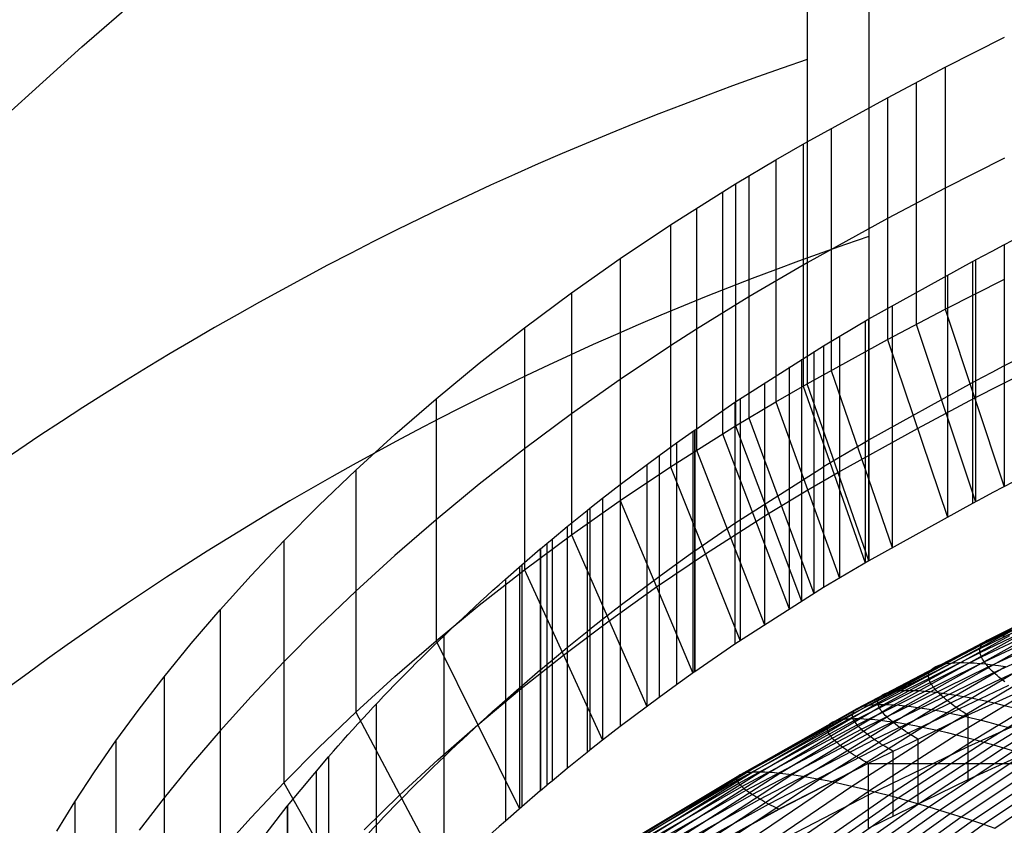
# Model space of a CAD drawing. Extents: x -260 to 296, y -277 to 294.
# Tile 114 of 241: x -157 to -111, y 169 to 207. Entities that reach past the tile are written whole.
import ezdxf

# ---------------------------------------------------------------- set-up
doc = ezdxf.new("R2010")
doc.units = 0
doc.layers.add('PREDEFINITO', color=7, linetype='CONTINUOUS')

msp = doc.modelspace()

# ---------------------------------------------------------------- linework, layer by layer
at = {"layer": 'PREDEFINITO'}
for p, q in [((-120.043, 253.656, 775.544), (-120.061, 200.992, 565.723)), ((-117.128, 245.294, 777.591), (-117.146, 192.631, 567.773)), ((-154.37, 205.488, 640.86), (-150.62, 208.753, 641.796)), ((-113.526, 204.532, 570.78), (-110.723, 205.954, 572.715)), ((-158.051, 202.153, 639.903), (-154.37, 205.488, 640.86)), ((-116.264, 203.087, 568.756), (-113.526, 204.532, 570.78)), ((-113.526, 204.532, 570.78), (-113.526, 193.09, 525.194)), ((-114.904, 203.812, 569.78), (-114.904, 192.37, 524.194)), ((-120.061, 200.992, 565.723), (-116.264, 203.087, 568.756)), ((-116.264, 203.087, 568.756), (-116.264, 191.645, 523.17)), ((-118.933, 201.624, 566.647), (-118.933, 190.182, 521.06)), ((-121.538, 200.146, 564.489), (-120.061, 200.992, 565.723)), ((-120.245, 200.888, 565.571), (-120.245, 189.446, 519.985)), ((-120.061, 200.992, 565.723), (-120.061, 189.55, 520.137)), ((-123.444, 199.014, 562.837), (-121.538, 200.146, 564.489)), ((-121.538, 200.146, 564.489), (-121.538, 188.704, 518.903)), ((-110.723, 200.233, 549.922), (-113.526, 198.811, 547.987)), ((-122.814, 199.394, 563.395), (-122.814, 187.953, 517.809)), ((-126.52, 197.074, 559.975), (-123.444, 199.014, 562.837)), ((-123.444, 199.014, 562.837), (-123.444, 187.572, 517.251)), ((-124.067, 198.631, 562.272), (-124.067, 187.189, 516.686)), ((-113.526, 198.811, 547.987), (-116.264, 197.366, 545.963)), ((-125.3, 197.858, 561.13), (-125.3, 186.416, 515.544)), ((-128.903, 195.48, 557.608), (-126.52, 197.074, 559.975)), ((-126.52, 197.074, 559.975), (-126.52, 185.633, 514.389)), ((-116.264, 197.366, 545.963), (-120.061, 195.271, 542.93)), ((-110.75, 196.125, 572.841), (-110.75, 184.683, 527.255)), ((-131.209, 193.853, 555.169), (-128.903, 195.48, 557.608)), ((-128.903, 195.48, 557.608), (-128.903, 184.038, 512.022)), ((-120.061, 195.271, 542.93), (-122.814, 193.674, 540.602)), ((-117.144, 192.631, 567.774), (-112.247, 195.335, 571.725)), ((-112.247, 195.335, 571.725), (-112.246, 195.336, 571.727)), ((-112.247, 195.335, 571.725), (-112.247, 183.893, 526.139)), ((-112.246, 195.336, 571.727), (-112.246, 183.894, 526.141)), ((-112.098, 195.415, 571.839), (-112.098, 183.973, 526.253)), ((-113.43, 194.699, 570.812), (-113.43, 183.257, 525.226)), ((-113.526, 193.09, 525.194), (-110.723, 194.512, 527.129)), ((-133.433, 192.201, 552.659), (-131.209, 193.853, 555.169)), ((-131.209, 193.853, 555.169), (-131.209, 182.411, 509.583)), ((-122.814, 193.674, 540.602), (-125.3, 192.137, 538.337)), ((-116.264, 191.645, 523.17), (-113.526, 193.09, 525.194)), ((-116.042, 193.255, 568.698), (-116.042, 181.813, 523.112)), ((-113.526, 193.09, 525.194), (-110.75, 184.683, 527.255)), ((-119.294, 191.36, 565.843), (-117.146, 192.631, 567.773)), ((-117.318, 192.53, 567.62), (-117.318, 181.089, 522.034)), ((-117.146, 181.189, 522.187), (-117.146, 192.631, 567.773)), ((-117.146, 192.631, 567.773), (-117.144, 192.631, 567.774)), ((-117.144, 192.631, 567.774), (-117.144, 181.19, 522.188)), ((-114.904, 192.37, 524.194), (-112.098, 183.973, 526.253)), ((-135.571, 190.529, 550.08), (-133.433, 192.201, 552.659)), ((-133.433, 192.201, 552.659), (-133.433, 180.759, 507.073)), ((-125.3, 192.137, 538.337), (-126.52, 191.354, 537.182)), ((-120.061, 189.55, 520.137), (-116.264, 191.645, 523.17)), ((-118.536, 191.814, 566.532), (-118.536, 180.373, 520.946)), ((-116.264, 191.645, 523.17), (-113.43, 183.257, 525.226)), ((-126.52, 191.354, 537.182), (-128.903, 189.759, 534.815)), ((-123.478, 188.682, 561.734), (-119.295, 191.359, 565.842)), ((-119.738, 191.089, 565.432), (-119.738, 179.647, 519.846)), ((-119.295, 191.359, 565.842), (-119.294, 191.36, 565.843)), ((-119.295, 191.359, 565.842), (-119.295, 179.917, 520.256)), ((-119.294, 191.36, 565.843), (-119.294, 179.918, 520.257)), ((-137.614, 188.846, 547.431), (-135.571, 190.529, 550.08)), ((-120.331, 190.722, 564.87), (-120.331, 179.28, 519.284)), ((-120.917, 190.352, 564.302), (-120.917, 178.911, 518.716)), ((-118.933, 190.182, 521.06), (-116.042, 181.813, 523.112)), ((-112.138, 188.886, 526.225), (-109.365, 190.299, 528.162)), ((-128.903, 189.759, 534.815), (-131.209, 188.132, 532.376)), ((-122.079, 189.606, 563.154), (-122.079, 178.164, 517.568)), ((-121.538, 188.704, 518.903), (-120.061, 189.55, 520.137)), ((-117.146, 181.189, 522.187), (-120.061, 189.55, 520.137)), ((-117.144, 186.911, 544.981), (-112.247, 189.614, 548.932)), ((-112.247, 189.614, 548.932), (-112.246, 189.615, 548.934)), ((-120.245, 189.446, 519.985), (-117.318, 181.089, 522.034)), ((-139.558, 187.161, 544.718), (-137.614, 188.846, 547.431)), ((-137.614, 188.846, 547.431), (-137.614, 177.405, 501.845)), ((-125.382, 187.372, 559.708), (-123.479, 188.681, 561.733)), ((-123.479, 188.681, 561.733), (-123.478, 188.682, 561.734)), ((-123.479, 188.681, 561.733), (-123.479, 177.239, 516.147)), ((-123.478, 188.682, 561.734), (-123.478, 177.24, 516.148)), ((-123.444, 187.572, 517.251), (-121.538, 188.704, 518.903)), ((-123.228, 188.849, 561.992), (-123.228, 177.408, 516.406)), ((-121.538, 188.704, 518.903), (-118.536, 180.373, 520.946)), ((-114.847, 187.451, 524.198), (-112.138, 188.886, 526.225)), ((-131.209, 188.132, 532.376), (-133.433, 186.48, 529.866)), ((-122.814, 187.953, 517.809), (-119.738, 179.647, 519.846)), ((-126.52, 185.633, 514.389), (-123.444, 187.572, 517.251)), ((-126.242, 186.762, 558.757), (-125.384, 187.372, 559.707)), ((-125.471, 187.31, 559.611), (-125.471, 175.868, 514.025)), ((-125.384, 187.372, 559.707), (-125.382, 187.372, 559.708)), ((-125.384, 187.372, 559.707), (-125.384, 175.93, 514.12)), ((-125.382, 187.372, 559.708), (-125.382, 175.931, 514.122)), ((-123.444, 187.572, 517.251), (-120.331, 179.28, 519.284)), ((-118.603, 185.369, 521.162), (-114.847, 187.451, 524.198)), ((-141.407, 185.475, 541.94), (-139.558, 187.161, 544.718)), ((-127.065, 186.165, 557.825), (-126.243, 186.761, 558.756)), ((-126.243, 186.761, 558.756), (-126.242, 186.762, 558.757)), ((-126.243, 186.761, 558.756), (-126.243, 175.319, 513.17)), ((-126.242, 186.762, 558.757), (-126.242, 175.32, 513.171)), ((-124.067, 187.189, 516.686), (-120.917, 178.911, 518.716)), ((-119.294, 185.639, 543.05), (-117.146, 186.91, 544.98)), ((-117.146, 186.91, 544.98), (-117.144, 186.911, 544.981)), ((-133.433, 186.48, 529.866), (-135.571, 184.808, 527.287)), ((-125.3, 186.416, 515.544), (-122.079, 178.164, 517.568)), ((-128.901, 184.79, 555.662), (-127.065, 186.165, 557.825)), ((-127.065, 186.165, 557.825), (-127.065, 174.723, 512.239)), ((-143.154, 183.8, 539.113), (-141.407, 185.475, 541.94)), ((-141.407, 185.475, 541.94), (-141.407, 174.033, 496.354)), ((-128.903, 184.038, 512.022), (-126.52, 185.633, 514.389)), ((-127.642, 185.739, 557.158), (-127.642, 174.297, 511.572)), ((-126.52, 185.633, 514.389), (-123.228, 177.408, 516.406)), ((-123.478, 182.961, 538.941), (-119.295, 185.638, 543.049)), ((-120.037, 184.538, 519.924), (-118.603, 185.369, 521.162)), ((-119.295, 185.638, 543.049), (-119.294, 185.639, 543.05)), ((-135.571, 184.808, 527.287), (-137.614, 183.126, 524.638)), ((-129.735, 184.144, 554.636), (-128.904, 184.788, 555.658)), ((-128.904, 184.788, 555.658), (-128.901, 184.79, 555.662)), ((-128.904, 184.788, 555.658), (-128.904, 173.346, 510.072)), ((-128.901, 184.79, 555.662), (-128.901, 173.348, 510.076)), ((-121.888, 183.426, 518.268), (-120.037, 184.538, 519.924)), ((-131.209, 182.411, 509.583), (-128.903, 184.038, 512.022)), ((-130.337, 183.67, 553.88), (-129.735, 184.144, 554.636)), ((-129.736, 184.143, 554.635), (-129.736, 172.701, 509.049)), ((-129.735, 184.144, 554.636), (-129.735, 172.702, 509.05)), ((-128.903, 184.038, 512.022), (-125.471, 175.868, 514.025)), ((-144.809, 182.134, 536.226), (-143.154, 183.8, 539.113)), ((-131.411, 182.805, 552.49), (-130.465, 183.568, 553.716)), ((-130.465, 183.568, 553.717), (-130.337, 183.67, 553.88)), ((-130.465, 183.568, 553.716), (-130.465, 183.568, 553.717)), ((-130.465, 183.568, 553.716), (-130.465, 172.126, 508.13)), ((-130.465, 183.568, 553.717), (-130.465, 172.126, 508.131)), ((-130.337, 183.67, 553.88), (-130.337, 172.228, 508.294)), ((-112.247, 183.893, 526.139), (-117.144, 181.19, 522.188)), ((-112.246, 183.894, 526.141), (-112.247, 183.893, 526.139)), ((-137.614, 183.126, 524.638), (-139.558, 181.44, 521.925)), ((-124.874, 181.52, 515.398), (-121.888, 183.426, 518.268)), ((-132.126, 182.216, 551.535), (-131.411, 182.805, 552.49)), ((-131.411, 182.805, 552.49), (-131.411, 171.364, 506.904)), ((-125.382, 181.652, 536.915), (-123.479, 182.96, 538.94)), ((-123.479, 182.96, 538.94), (-123.478, 182.961, 538.941)), ((-146.362, 180.491, 533.304), (-144.809, 182.134, 536.226)), ((-144.809, 182.134, 536.226), (-144.809, 170.692, 490.64)), ((-133.433, 180.759, 507.073), (-131.209, 182.411, 509.583)), ((-132.37, 182.012, 551.203), (-132.126, 182.216, 551.535)), ((-132.126, 182.216, 551.535), (-132.126, 170.774, 505.949)), ((-131.209, 182.411, 509.583), (-127.642, 174.297, 511.572)), ((-133.559, 181, 549.542), (-132.684, 181.748, 550.773)), ((-132.684, 181.748, 550.773), (-132.682, 181.75, 550.775)), ((-132.684, 181.748, 550.773), (-132.684, 170.306, 505.187)), ((-132.682, 181.75, 550.775), (-132.68, 181.751, 550.777)), ((-132.682, 181.75, 550.775), (-132.682, 170.308, 505.189)), ((-132.68, 181.751, 550.777), (-132.372, 182.01, 551.201)), ((-132.68, 181.751, 550.777), (-132.68, 170.309, 505.191)), ((-132.372, 182.01, 551.201), (-132.37, 182.012, 551.203)), ((-132.372, 182.01, 551.201), (-132.372, 170.569, 505.615)), ((-132.37, 182.012, 551.203), (-132.37, 170.57, 505.617)), ((-126.242, 181.041, 535.964), (-125.384, 181.651, 536.914)), ((-125.384, 181.651, 536.914), (-125.382, 181.652, 536.915)), ((-139.558, 181.44, 521.925), (-141.407, 179.754, 519.147)), ((-127.187, 179.953, 513.023), (-124.874, 181.52, 515.398)), ((-117.146, 181.189, 522.187), (-119.294, 179.918, 520.257)), ((-117.144, 181.19, 522.188), (-117.146, 181.189, 522.187)), ((-135.571, 179.087, 504.494), (-133.433, 180.759, 507.073)), ((-134.332, 180.324, 548.421), (-133.561, 180.998, 549.54)), ((-133.673, 180.901, 549.379), (-133.673, 169.459, 503.793)), ((-133.561, 180.998, 549.54), (-133.559, 181, 549.542)), ((-133.561, 180.998, 549.54), (-133.561, 169.556, 503.954)), ((-133.559, 181, 549.542), (-133.559, 169.558, 503.956)), ((-133.433, 180.759, 507.073), (-129.736, 172.701, 509.049)), ((-127.065, 180.444, 535.032), (-126.243, 181.04, 535.963)), ((-126.243, 181.04, 535.963), (-126.242, 181.041, 535.964)), ((-147.826, 178.865, 530.328), (-146.362, 180.491, 533.304)), ((-134.333, 180.323, 548.419), (-134.332, 180.324, 548.42)), ((-134.333, 180.323, 548.419), (-134.333, 168.881, 502.833)), ((-134.332, 180.324, 548.42), (-134.332, 180.324, 548.421)), ((-134.332, 180.324, 548.42), (-134.332, 168.882, 502.834)), ((-134.332, 180.324, 548.421), (-134.332, 168.882, 502.835)), ((-128.901, 179.069, 532.869), (-127.065, 180.444, 535.032)), ((-129.426, 178.354, 510.577), (-127.187, 179.953, 513.023)), ((-119.295, 179.917, 520.256), (-123.478, 177.24, 516.148)), ((-119.294, 179.918, 520.257), (-119.295, 179.917, 520.256)), ((-141.407, 179.754, 519.147), (-143.154, 178.079, 516.32)), ((-149.19, 177.272, 527.327), (-147.826, 178.865, 530.328)), ((-147.826, 178.865, 530.328), (-147.826, 167.423, 484.742)), ((-137.614, 177.405, 501.845), (-135.571, 179.087, 504.494)), ((-129.735, 178.423, 531.843), (-128.904, 179.067, 532.865)), ((-128.904, 179.067, 532.865), (-128.901, 179.069, 532.869)), ((-110.875, 177.623, 435.924), (-108.437, 178.871, 436.326)), ((-130.337, 177.949, 531.087), (-129.735, 178.423, 531.843)), ((-111.811, 177.211, 431.987), (-109.355, 178.414, 432.425)), ((-111.675, 177.353, 432.941), (-109.222, 178.568, 433.37)), ((-111.473, 177.469, 433.918), (-109.024, 178.696, 434.338)), ((-111.206, 177.559, 434.914), (-108.762, 178.797, 435.324)), ((-143.154, 178.079, 516.32), (-144.809, 176.413, 513.433)), ((-131.585, 176.73, 508.061), (-129.426, 178.354, 510.577)), ((-130.465, 177.847, 530.924), (-130.337, 177.949, 531.087)), ((-111.883, 176.858, 430.163), (-109.426, 178.035, 430.619)), ((-111.88, 177.046, 431.06), (-109.423, 178.236, 431.507)), ((-137.244, 177.639, 543.861), (-137.244, 166.197, 498.275)), ((-131.411, 177.085, 529.697), (-130.465, 177.847, 530.923)), ((-130.465, 177.847, 530.923), (-130.465, 177.847, 530.924)), ((-117.478, 174.29, 432.843), (-111.473, 177.469, 433.918)), ((-117.199, 174.351, 433.861), (-111.206, 177.559, 434.914)), ((-116.853, 174.386, 434.893), (-110.875, 177.623, 435.924)), ((-116.441, 174.395, 435.934), (-110.481, 177.658, 436.944)), ((-115.965, 174.376, 436.981), (-110.026, 177.664, 437.97)), ((-115.427, 174.329, 438.028), (-109.512, 177.64, 438.997)), ((-114.829, 174.254, 439.07), (-108.941, 177.585, 440.021)), ((-111.819, 176.648, 429.301), (-109.363, 177.812, 429.766)), ((-111.689, 176.417, 428.477), (-109.236, 177.568, 428.951)), ((-111.582, 177.414, 433.427), (-111.473, 177.469, 433.918)), ((-111.473, 177.469, 433.918), (-111.347, 177.518, 434.414)), ((-111.347, 177.518, 434.414), (-111.206, 177.559, 434.914)), ((-111.206, 177.559, 434.914), (-111.048, 177.595, 435.417)), ((-111.048, 177.595, 435.417), (-110.875, 177.623, 435.924)), ((-110.875, 177.623, 435.924), (-110.686, 177.644, 436.433)), ((-150.469, 175.701, 524.278), (-149.19, 177.272, 527.327)), ((-139.558, 175.719, 499.132), (-137.614, 177.405, 501.845)), ((-137.614, 177.405, 501.845), (-133.673, 169.459, 503.793)), ((-132.126, 176.495, 528.742), (-131.411, 177.085, 529.697)), ((-123.479, 177.239, 516.147), (-125.382, 175.931, 514.122)), ((-123.478, 177.24, 516.148), (-123.479, 177.239, 516.147)), ((-117.905, 173.962, 429.916), (-111.88, 177.046, 431.06)), ((-117.832, 174.094, 430.866), (-111.811, 177.211, 431.987)), ((-117.69, 174.204, 431.843), (-111.675, 177.353, 432.941)), ((-111.89, 176.955, 430.608), (-111.887, 177.001, 430.833)), ((-111.887, 177.001, 430.833), (-111.88, 177.046, 431.06)), ((-111.88, 177.046, 431.06), (-111.869, 177.09, 431.289)), ((-111.869, 177.09, 431.289), (-111.854, 177.132, 431.52)), ((-111.854, 177.132, 431.52), (-111.834, 177.172, 431.753)), ((-111.834, 177.172, 431.753), (-111.811, 177.211, 431.987)), ((-111.811, 177.211, 431.987), (-111.783, 177.249, 432.223)), ((-111.783, 177.249, 432.223), (-111.751, 177.285, 432.461)), ((-111.751, 177.285, 432.461), (-111.675, 177.353, 432.941)), ((-111.675, 177.353, 432.941), (-111.582, 177.414, 433.427)), ((-111.493, 176.167, 427.695), (-109.043, 177.304, 428.177)), ((-111.231, 175.898, 426.956), (-108.787, 177.022, 427.448)), ((-133.66, 175.087, 505.474), (-131.585, 176.73, 508.061)), ((-117.908, 173.807, 428.996), (-111.883, 176.858, 430.163)), ((-117.841, 173.631, 428.111), (-111.819, 176.648, 429.301)), ((-111.888, 176.907, 430.384), (-111.89, 176.955, 430.608)), ((-111.883, 176.858, 430.163), (-111.888, 176.907, 430.384)), ((-111.873, 176.807, 429.944), (-111.883, 176.858, 430.163)), ((-111.859, 176.755, 429.728), (-111.873, 176.807, 429.944)), ((-111.841, 176.702, 429.513), (-111.859, 176.755, 429.728)), ((-111.819, 176.648, 429.301), (-111.841, 176.702, 429.513)), ((-111.793, 176.592, 429.092), (-111.819, 176.648, 429.301)), ((-111.762, 176.535, 428.884), (-111.793, 176.592, 429.092)), ((-111.727, 176.477, 428.679), (-111.762, 176.535, 428.884)), ((-110.906, 175.612, 426.266), (-108.467, 176.722, 426.766)), ((-144.809, 176.413, 513.433), (-146.362, 174.77, 510.511)), ((-132.68, 176.03, 527.984), (-132.372, 176.29, 528.408)), ((-132.372, 176.29, 528.408), (-132.37, 176.291, 528.41)), ((-132.37, 176.291, 528.41), (-132.126, 176.495, 528.742)), ((-117.704, 173.436, 427.264), (-111.689, 176.417, 428.477)), ((-117.499, 173.22, 426.458), (-111.493, 176.167, 427.695)), ((-114.608, 173.322, 440.938), (-109.986, 176.056, 441.678)), ((-114.211, 176.018, 431.782), (-114.179, 176.051, 432.022)), ((-114.179, 176.051, 432.022), (-114.101, 176.113, 432.506)), ((-114.173, 174.15, 440.104), (-110.678, 176.181, 440.668)), ((-114.101, 176.113, 432.506), (-114.007, 176.168, 432.997)), ((-114.007, 176.168, 432.997), (-113.896, 176.217, 433.492)), ((-113.896, 176.217, 433.492), (-113.768, 176.26, 433.992)), ((-113.768, 176.26, 433.992), (-113.624, 176.296, 434.497)), ((-113.624, 176.296, 434.497), (-113.463, 176.325, 435.005)), ((-113.463, 176.325, 435.005), (-113.286, 176.348, 435.515)), ((-113.286, 176.348, 435.515), (-113.094, 176.364, 436.029)), ((-113.094, 176.364, 436.029), (-112.885, 176.373, 436.544)), ((-112.885, 176.373, 436.544), (-112.661, 176.374, 437.061)), ((-112.661, 176.374, 437.061), (-112.422, 176.369, 437.578)), ((-107.646, 176.073, 425.555), (-112.465, 173.885, 424.515)), ((-107.646, 176.063, 425.53), (-112.465, 173.88, 424.502)), ((-112.422, 176.369, 437.578), (-112.168, 176.356, 438.096)), ((-112.168, 176.356, 438.096), (-111.898, 176.336, 438.613)), ((-111.898, 176.336, 438.613), (-111.614, 176.309, 439.129)), ((-111.689, 176.417, 428.477), (-111.727, 176.477, 428.679)), ((-111.646, 176.356, 428.278), (-111.689, 176.417, 428.477)), ((-111.599, 176.294, 428.08), (-111.646, 176.356, 428.278)), ((-111.614, 176.309, 439.129), (-111.316, 176.274, 439.644)), ((-111.548, 176.231, 427.886), (-111.599, 176.294, 428.08)), ((-111.493, 176.167, 427.695), (-111.548, 176.231, 427.886)), ((-111.433, 176.101, 427.506), (-111.493, 176.167, 427.695)), ((-111.37, 176.035, 427.32), (-111.433, 176.101, 427.506)), ((-111.316, 176.274, 439.644), (-111.004, 176.231, 440.157)), ((-111.004, 176.231, 440.157), (-110.678, 176.181, 440.668)), ((-151.652, 174.171, 521.213), (-150.469, 175.701, 524.278)), ((-150.469, 175.701, 524.278), (-150.469, 164.259, 478.692)), ((-141.407, 174.033, 496.354), (-139.558, 175.719, 499.132)), ((-133.559, 175.279, 526.749), (-132.684, 176.027, 527.98)), ((-132.684, 176.027, 527.98), (-132.682, 176.029, 527.982)), ((-132.682, 176.029, 527.982), (-132.68, 176.03, 527.984)), ((-125.384, 175.93, 514.12), (-126.242, 175.32, 513.171)), ((-125.382, 175.931, 514.122), (-125.384, 175.93, 514.12)), ((-117.226, 172.987, 425.698), (-111.231, 175.898, 426.956)), ((-116.885, 172.736, 424.986), (-110.906, 175.612, 426.266)), ((-114.32, 175.746, 430.15), (-114.318, 175.789, 430.377)), ((-114.319, 175.702, 429.924), (-114.32, 175.746, 430.15)), ((-114.313, 175.656, 429.701), (-114.319, 175.702, 429.924)), ((-114.318, 175.789, 430.377), (-114.31, 175.831, 430.607)), ((-114.303, 175.609, 429.48), (-114.313, 175.656, 429.701)), ((-114.31, 175.831, 430.607), (-114.299, 175.871, 430.838)), ((-114.289, 175.56, 429.261), (-114.303, 175.609, 429.48)), ((-114.299, 175.871, 430.838), (-114.284, 175.91, 431.071)), ((-114.284, 175.91, 431.071), (-114.264, 175.948, 431.306)), ((-114.264, 175.948, 431.306), (-114.24, 175.984, 431.543)), ((-114.24, 175.984, 431.543), (-114.211, 176.018, 431.782)), ((-113.838, 173.155, 441.944), (-109.243, 175.901, 442.672)), ((-113.019, 172.959, 442.928), (-108.453, 175.714, 443.644)), ((-111.303, 175.967, 427.137), (-111.37, 176.035, 427.32)), ((-111.231, 175.898, 426.956), (-111.303, 175.967, 427.137)), ((-111.156, 175.828, 426.779), (-111.231, 175.898, 426.956)), ((-111.076, 175.757, 426.605), (-111.156, 175.828, 426.779)), ((-110.993, 175.685, 426.434), (-111.076, 175.757, 426.605)), ((-110.906, 175.612, 426.266), (-110.993, 175.685, 426.434)), ((-110.815, 175.537, 426.101), (-110.906, 175.612, 426.266)), ((-134.332, 174.603, 525.628), (-133.561, 175.277, 526.747)), ((-133.561, 175.277, 526.747), (-133.559, 175.279, 526.749)), ((-126.243, 175.319, 513.17), (-127.065, 174.723, 512.239)), ((-126.242, 175.32, 513.171), (-126.243, 175.319, 513.17)), ((-116.479, 172.468, 424.325), (-110.518, 175.309, 425.626)), ((-114.271, 175.511, 429.044), (-114.289, 175.56, 429.261)), ((-114.248, 175.46, 428.83), (-114.271, 175.511, 429.044)), ((-114.221, 175.407, 428.618), (-114.248, 175.46, 428.83)), ((-114.19, 175.354, 428.408), (-114.221, 175.407, 428.618)), ((-114.155, 175.299, 428.201), (-114.19, 175.354, 428.408)), ((-114.116, 175.243, 427.997), (-114.155, 175.299, 428.201)), ((-114.072, 175.185, 427.795), (-114.116, 175.243, 427.997)), ((-114.024, 175.127, 427.595), (-114.072, 175.185, 427.795)), ((-113.972, 175.067, 427.399), (-114.024, 175.127, 427.595)), ((-112.154, 172.734, 443.884), (-107.618, 175.496, 444.589)), ((-111.706, 172.611, 444.35), (-107.185, 175.376, 445.051)), ((-111.247, 172.48, 444.809), (-106.742, 175.247, 445.505)), ((-110.719, 175.462, 425.939), (-110.815, 175.537, 426.101)), ((-110.778, 172.343, 445.258), (-106.29, 175.111, 445.95)), ((-146.362, 174.77, 510.511), (-147.826, 173.144, 507.535)), ((-135.644, 173.432, 502.819), (-133.66, 175.087, 505.474)), ((-127.065, 174.723, 512.239), (-128.901, 173.348, 510.076)), ((-116.702, 174.628, 430.381), (-116.686, 174.664, 430.617)), ((-116.686, 174.664, 430.617), (-116.666, 174.698, 430.854)), ((-116.666, 174.698, 430.854), (-116.641, 174.73, 431.093)), ((-116.641, 174.73, 431.093), (-116.613, 174.762, 431.334)), ((-116.613, 174.762, 431.334), (-116.58, 174.791, 431.576)), ((-116.58, 174.791, 431.576), (-116.5, 174.847, 432.066)), ((-116.5, 174.847, 432.066), (-116.404, 174.896, 432.561)), ((-116.404, 174.896, 432.561), (-116.291, 174.939, 433.061)), ((-116.291, 174.939, 433.061), (-116.161, 174.975, 433.566)), ((-116.161, 174.975, 433.566), (-116.014, 175.006, 434.074)), ((-116.014, 175.006, 434.074), (-115.851, 175.029, 434.587)), ((-115.851, 175.029, 434.587), (-115.671, 175.047, 435.102)), ((-115.671, 175.047, 435.102), (-115.475, 175.057, 435.619)), ((-115.475, 175.057, 435.619), (-115.263, 175.061, 436.139)), ((-115.263, 175.061, 436.139), (-115.035, 175.057, 436.66)), ((-115.035, 175.057, 436.66), (-114.791, 175.047, 437.181)), ((-114.791, 175.047, 437.181), (-114.532, 175.03, 437.703)), ((-114.532, 175.03, 437.703), (-114.258, 175.005, 438.224)), ((-114.258, 175.005, 438.224), (-113.968, 174.974, 438.744)), ((-113.916, 175.006, 427.205), (-113.972, 175.067, 427.399)), ((-113.968, 174.974, 438.744), (-113.665, 174.934, 439.263)), ((-113.855, 174.944, 427.014), (-113.916, 175.006, 427.205)), ((-113.791, 174.881, 426.826), (-113.855, 174.944, 427.014)), ((-113.722, 174.817, 426.64), (-113.791, 174.881, 426.826)), ((-113.649, 174.751, 426.458), (-113.722, 174.817, 426.64)), ((-113.665, 174.934, 439.263), (-113.347, 174.888, 439.779)), ((-113.573, 174.685, 426.279), (-113.649, 174.751, 426.458)), ((-113.492, 174.617, 426.102), (-113.573, 174.685, 426.279)), ((-113.347, 174.888, 439.779), (-113.015, 174.834, 440.293)), ((-113.015, 174.834, 440.293), (-112.669, 174.772, 440.804)), ((-112.669, 174.772, 440.804), (-112.31, 174.703, 441.311)), ((-112.31, 174.703, 441.311), (-111.939, 174.627, 441.813)), ((-140.448, 174.403, 538.121), (-140.448, 162.961, 492.535)), ((-134.333, 174.602, 525.626), (-134.332, 174.603, 525.627)), ((-134.332, 174.603, 525.627), (-134.332, 174.603, 525.628)), ((-123.143, 171.117, 430.788), (-117.69, 174.204, 431.843)), ((-122.923, 171.173, 431.81), (-117.478, 174.29, 432.843)), ((-122.633, 171.204, 432.849), (-117.199, 174.351, 433.861)), ((-122.273, 171.212, 433.902), (-116.853, 174.386, 434.893)), ((-121.844, 171.194, 434.964), (-116.441, 174.395, 435.934)), ((-121.349, 171.151, 436.03), (-115.965, 174.376, 436.981)), ((-120.789, 171.082, 437.096), (-115.427, 174.329, 438.028)), ((-120.167, 170.986, 438.157), (-114.829, 174.254, 439.07)), ((-117.732, 174.179, 431.597), (-117.69, 174.204, 431.843)), ((-117.69, 174.204, 431.843), (-117.593, 174.25, 432.341)), ((-117.593, 174.25, 432.341), (-117.478, 174.29, 432.843)), ((-117.478, 174.29, 432.843), (-117.347, 174.323, 433.35)), ((-117.347, 174.323, 433.35), (-117.199, 174.351, 433.861)), ((-117.199, 174.351, 433.861), (-117.034, 174.371, 434.376)), ((-117.034, 174.371, 434.376), (-116.853, 174.386, 434.893)), ((-116.853, 174.386, 434.893), (-116.655, 174.394, 435.413)), ((-116.724, 174.513, 429.686), (-116.721, 174.553, 429.916)), ((-116.722, 174.472, 429.458), (-116.724, 174.513, 429.686)), ((-116.717, 174.43, 429.232), (-116.722, 174.472, 429.458)), ((-116.721, 174.553, 429.916), (-116.714, 174.591, 430.147)), ((-116.706, 174.386, 429.009), (-116.717, 174.43, 429.232)), ((-116.714, 174.591, 430.147), (-116.702, 174.628, 430.381)), ((-116.692, 174.341, 428.788), (-116.706, 174.386, 429.009)), ((-116.673, 174.295, 428.569), (-116.692, 174.341, 428.788)), ((-116.65, 174.247, 428.352), (-116.673, 174.295, 428.569)), ((-116.655, 174.394, 435.413), (-116.441, 174.395, 435.934)), ((-116.623, 174.198, 428.137), (-116.65, 174.247, 428.352)), ((-116.591, 174.148, 427.926), (-116.623, 174.198, 428.137)), ((-116.441, 174.395, 435.934), (-116.211, 174.389, 436.457)), ((-116.211, 174.389, 436.457), (-115.965, 174.376, 436.981)), ((-115.965, 174.376, 436.981), (-115.703, 174.356, 437.504)), ((-115.703, 174.356, 437.504), (-115.427, 174.329, 438.028)), ((-115.427, 174.329, 438.028), (-115.135, 174.296, 438.55)), ((-115.135, 174.296, 438.55), (-114.829, 174.254, 439.07)), ((-114.829, 174.254, 439.07), (-114.508, 174.206, 439.589)), ((-114.508, 174.206, 439.589), (-114.173, 174.15, 440.104)), ((-113.407, 174.548, 425.929), (-113.492, 174.617, 426.102)), ((-113.318, 174.479, 425.759), (-113.407, 174.548, 425.929)), ((-113.225, 174.408, 425.592), (-113.318, 174.479, 425.759)), ((-113.128, 174.336, 425.428), (-113.225, 174.408, 425.592)), ((-113.027, 174.263, 425.268), (-113.128, 174.336, 425.428)), ((-112.922, 174.19, 425.111), (-113.027, 174.263, 425.268)), ((-112.814, 174.115, 424.957), (-112.922, 174.19, 425.111)), ((-107.646, 174.585, 429.717), (-112.465, 172.387, 428.693)), ((-111.939, 174.627, 441.813), (-111.554, 174.543, 442.31)), ((-111.554, 174.543, 442.31), (-111.158, 174.451, 442.802)), ((-111.158, 174.451, 442.802), (-110.75, 174.351, 443.288)), ((-110.75, 174.351, 443.288), (-110.33, 174.245, 443.767)), ((-152.754, 172.668, 518.105), (-151.652, 174.171, 521.213)), ((-143.154, 172.358, 493.527), (-141.407, 174.033, 496.354)), ((-141.407, 174.033, 496.354), (-137.244, 166.197, 498.275)), ((-123.37, 170.818, 427.874), (-117.908, 173.807, 428.996)), ((-123.367, 170.939, 428.816), (-117.905, 173.962, 429.916)), ((-123.291, 171.039, 429.789), (-117.832, 174.094, 430.866)), ((-119.485, 170.863, 439.208), (-114.173, 174.15, 440.104)), ((-118.211, 173.707, 434.163), (-118.027, 173.718, 434.683)), ((-118.027, 173.718, 434.683), (-117.828, 173.723, 435.205)), ((-117.915, 173.887, 429.452), (-117.912, 173.925, 429.683)), ((-117.913, 173.848, 429.223), (-117.915, 173.887, 429.452)), ((-117.908, 173.807, 428.996), (-117.913, 173.848, 429.223)), ((-117.912, 173.925, 429.683), (-117.905, 173.962, 429.916)), ((-117.897, 173.765, 428.771), (-117.908, 173.807, 428.996)), ((-117.905, 173.962, 429.916), (-117.893, 173.997, 430.151)), ((-117.883, 173.722, 428.549), (-117.897, 173.765, 428.771)), ((-117.893, 173.997, 430.151), (-117.877, 174.031, 430.387)), ((-117.864, 173.677, 428.328), (-117.883, 173.722, 428.549)), ((-117.877, 174.031, 430.387), (-117.857, 174.063, 430.626)), ((-117.857, 174.063, 430.626), (-117.832, 174.094, 430.866)), ((-117.832, 174.094, 430.866), (-117.803, 174.124, 431.108)), ((-117.828, 173.723, 435.205), (-117.612, 173.722, 435.729)), ((-117.803, 174.124, 431.108), (-117.769, 174.152, 431.352)), ((-117.769, 174.152, 431.352), (-117.732, 174.179, 431.597)), ((-117.612, 173.722, 435.729), (-117.38, 173.713, 436.254)), ((-112.465, 173.885, 424.515), (-117.176, 171.606, 423.448)), ((-112.465, 173.88, 424.502), (-117.176, 171.605, 423.447)), ((-116.555, 174.097, 427.716), (-116.591, 174.148, 427.926)), ((-116.515, 174.044, 427.509), (-116.555, 174.097, 427.716)), ((-116.471, 173.99, 427.305), (-116.515, 174.044, 427.509)), ((-116.422, 173.935, 427.104), (-116.471, 173.99, 427.305)), ((-116.369, 173.879, 426.905), (-116.422, 173.935, 427.104)), ((-116.312, 173.822, 426.709), (-116.369, 173.879, 426.905)), ((-116.25, 173.763, 426.515), (-116.312, 173.822, 426.709)), ((-116.184, 173.703, 426.325), (-116.25, 173.763, 426.515)), ((-114.173, 174.15, 440.104), (-113.824, 174.087, 440.617)), ((-113.824, 174.087, 440.617), (-113.462, 174.016, 441.125)), ((-113.462, 174.016, 441.125), (-113.087, 173.938, 441.629)), ((-113.087, 173.938, 441.629), (-112.7, 173.853, 442.128)), ((-112.701, 174.039, 424.806), (-112.814, 174.115, 424.957)), ((-112.585, 173.962, 424.659), (-112.701, 174.039, 424.806)), ((-112.7, 173.853, 442.128), (-112.3, 173.76, 442.621)), ((-112.465, 173.885, 424.515), (-112.585, 173.962, 424.659)), ((-112.465, 173.88, 424.502), (-112.465, 170.824, 432.879)), ((-112.3, 173.76, 442.621), (-111.888, 173.659, 443.108)), ((-137.531, 171.774, 500.1), (-135.644, 173.432, 502.819)), ((-128.904, 173.346, 510.072), (-129.735, 172.702, 509.05)), ((-128.901, 173.348, 510.076), (-128.904, 173.346, 510.072)), ((-123.3, 170.676, 426.966), (-117.841, 173.631, 428.111)), ((-123.158, 170.514, 426.097), (-117.704, 173.436, 427.264)), ((-119.099, 173.255, 429.216), (-119.096, 173.291, 429.448)), ((-119.097, 173.217, 428.986), (-119.099, 173.255, 429.216)), ((-119.096, 173.291, 429.448), (-119.088, 173.326, 429.682)), ((-119.088, 173.326, 429.682), (-119.077, 173.359, 429.919)), ((-119.077, 173.359, 429.919), (-119.061, 173.392, 430.157)), ((-119.061, 173.392, 430.157), (-119.04, 173.422, 430.396)), ((-119.04, 173.422, 430.396), (-119.015, 173.452, 430.638)), ((-119.015, 173.452, 430.638), (-118.986, 173.48, 430.881)), ((-118.986, 173.48, 430.881), (-118.952, 173.506, 431.126)), ((-118.952, 173.506, 431.126), (-118.914, 173.531, 431.372)), ((-118.914, 173.531, 431.372), (-118.872, 173.555, 431.62)), ((-118.872, 173.555, 431.62), (-118.774, 173.597, 432.119)), ((-118.774, 173.597, 432.119), (-118.659, 173.634, 432.624)), ((-118.746, 170.713, 440.244), (-114.608, 173.322, 440.938)), ((-118.659, 173.634, 432.624), (-118.526, 173.665, 433.133)), ((-118.526, 173.665, 433.133), (-118.377, 173.689, 433.646)), ((-118.377, 173.689, 433.646), (-118.211, 173.707, 434.163)), ((-117.841, 173.631, 428.111), (-117.864, 173.677, 428.328)), ((-117.813, 173.584, 427.895), (-117.841, 173.631, 428.111)), ((-117.781, 173.536, 427.682), (-117.813, 173.584, 427.895)), ((-117.745, 173.486, 427.472), (-117.781, 173.536, 427.682)), ((-117.704, 173.436, 427.264), (-117.745, 173.486, 427.472)), ((-117.659, 173.384, 427.058), (-117.704, 173.436, 427.264)), ((-117.61, 173.33, 426.855), (-117.659, 173.384, 427.058)), ((-117.557, 173.276, 426.655), (-117.61, 173.33, 426.855)), ((-117.499, 173.22, 426.458), (-117.557, 173.276, 426.655)), ((-117.38, 173.713, 436.254), (-117.132, 173.698, 436.779)), ((-117.132, 173.698, 436.779), (-116.868, 173.676, 437.305)), ((-116.868, 173.676, 437.305), (-116.589, 173.647, 437.83)), ((-116.589, 173.647, 437.83), (-116.295, 173.61, 438.354)), ((-116.295, 173.61, 438.354), (-115.986, 173.567, 438.877)), ((-116.115, 173.643, 426.137), (-116.184, 173.703, 426.325)), ((-116.041, 173.581, 425.953), (-116.115, 173.643, 426.137)), ((-115.962, 173.518, 425.771), (-116.041, 173.581, 425.953)), ((-115.986, 173.567, 438.877), (-115.662, 173.517, 439.397)), ((-115.88, 173.454, 425.593), (-115.962, 173.518, 425.771)), ((-115.794, 173.389, 425.417), (-115.88, 173.454, 425.593)), ((-115.703, 173.322, 425.245), (-115.794, 173.389, 425.417)), ((-115.608, 173.255, 425.076), (-115.703, 173.322, 425.245)), ((-115.662, 173.517, 439.397), (-115.324, 173.459, 439.914)), ((-115.51, 173.187, 424.91), (-115.608, 173.255, 425.076)), ((-115.324, 173.459, 439.914), (-114.973, 173.394, 440.428)), ((-114.973, 173.394, 440.428), (-114.608, 173.322, 440.938)), ((-114.608, 173.322, 440.938), (-114.229, 173.242, 441.444)), ((-111.888, 173.659, 443.108), (-111.465, 173.551, 443.589)), ((-111.465, 173.551, 443.589), (-111.031, 173.436, 444.062)), ((-111.031, 173.436, 444.062), (-110.586, 173.313, 444.527)), ((-147.826, 173.144, 507.535), (-149.19, 171.551, 504.534)), ((-122.945, 170.333, 425.27), (-117.499, 173.22, 426.458)), ((-122.66, 170.134, 424.488), (-117.226, 172.987, 425.698)), ((-119.091, 173.178, 428.758), (-119.097, 173.217, 428.986)), ((-119.081, 173.138, 428.532), (-119.091, 173.178, 428.758)), ((-119.066, 173.097, 428.308), (-119.081, 173.138, 428.532)), ((-119.047, 173.054, 428.087), (-119.066, 173.097, 428.308)), ((-119.024, 173.01, 427.868), (-119.047, 173.054, 428.087)), ((-118.996, 172.964, 427.651), (-119.024, 173.01, 427.868)), ((-118.964, 172.918, 427.437), (-118.996, 172.964, 427.651)), ((-118.927, 172.87, 427.225), (-118.964, 172.918, 427.437)), ((-118.886, 172.821, 427.016), (-118.927, 172.87, 427.225)), ((-118.841, 172.771, 426.81), (-118.886, 172.821, 427.016)), ((-117.953, 170.535, 441.262), (-113.838, 173.155, 441.944)), ((-117.437, 173.164, 426.264), (-117.499, 173.22, 426.458)), ((-117.371, 173.106, 426.072), (-117.437, 173.164, 426.264)), ((-117.3, 173.047, 425.884), (-117.371, 173.106, 426.072)), ((-117.226, 172.987, 425.698), (-117.3, 173.047, 425.884)), ((-117.147, 172.926, 425.515), (-117.226, 172.987, 425.698)), ((-117.064, 172.863, 425.336), (-117.147, 172.926, 425.515)), ((-117.108, 170.331, 442.256), (-113.019, 172.959, 442.928)), ((-116.976, 172.8, 425.159), (-117.064, 172.863, 425.336)), ((-116.885, 172.736, 424.986), (-116.976, 172.8, 425.159)), ((-115.407, 173.118, 424.748), (-115.51, 173.187, 424.91)), ((-115.3, 173.047, 424.588), (-115.407, 173.118, 424.748)), ((-115.19, 172.976, 424.432), (-115.3, 173.047, 424.588)), ((-115.075, 172.904, 424.28), (-115.19, 172.976, 424.432)), ((-114.957, 172.831, 424.131), (-115.075, 172.904, 424.28)), ((-114.834, 172.757, 423.985), (-114.957, 172.831, 424.131)), ((-114.229, 173.242, 441.444), (-113.838, 173.155, 441.944)), ((-113.838, 173.155, 441.944), (-113.435, 173.061, 442.439)), ((-113.435, 173.061, 442.439), (-113.019, 172.959, 442.928)), ((-113.019, 172.959, 442.928), (-112.593, 172.851, 443.409)), ((-112.593, 172.851, 443.409), (-112.154, 172.734, 443.884)), ((-107.646, 173.032, 433.898), (-112.465, 170.824, 432.879)), ((-153.766, 171.21, 514.987), (-152.754, 172.668, 518.105)), ((-152.754, 172.668, 518.105), (-152.754, 161.226, 472.519)), ((-144.809, 170.692, 490.64), (-143.154, 172.358, 493.527)), ((-129.735, 172.702, 509.05), (-130.337, 172.228, 508.294)), ((-122.306, 169.918, 423.755), (-116.885, 172.736, 424.986)), ((-121.884, 169.684, 423.074), (-116.479, 172.468, 424.325)), ((-118.792, 172.719, 426.606), (-118.841, 172.771, 426.81)), ((-118.738, 172.667, 426.405), (-118.792, 172.719, 426.606)), ((-118.679, 172.613, 426.206), (-118.738, 172.667, 426.405)), ((-118.617, 172.558, 426.011), (-118.679, 172.613, 426.206)), ((-118.55, 172.502, 425.818), (-118.617, 172.558, 426.011)), ((-118.479, 172.445, 425.628), (-118.55, 172.502, 425.818)), ((-118.404, 172.387, 425.441), (-118.479, 172.445, 425.628)), ((-118.324, 172.327, 425.258), (-118.404, 172.387, 425.441)), ((-118.24, 172.267, 425.077), (-118.324, 172.327, 425.258)), ((-112.465, 172.387, 428.693), (-117.176, 170.097, 427.642)), ((-116.79, 172.67, 424.816), (-116.885, 172.736, 424.986)), ((-116.69, 172.604, 424.649), (-116.79, 172.67, 424.816)), ((-116.586, 172.536, 424.485), (-116.69, 172.604, 424.649)), ((-116.479, 172.468, 424.325), (-116.586, 172.536, 424.485)), ((-116.367, 172.398, 424.168), (-116.479, 172.468, 424.325)), ((-116.252, 172.328, 424.014), (-116.367, 172.398, 424.168)), ((-116.132, 172.256, 423.864), (-116.252, 172.328, 424.014)), ((-116.216, 170.098, 443.222), (-112.154, 172.734, 443.884)), ((-115.754, 169.972, 443.693), (-111.706, 172.611, 444.35)), ((-115.28, 169.839, 444.156), (-111.247, 172.48, 444.809)), ((-114.834, 172.754, 423.978), (-114.834, 169.684, 432.358)), ((-114.797, 169.7, 444.609), (-110.778, 172.343, 445.258)), ((-112.154, 172.734, 443.884), (-111.706, 172.611, 444.35)), ((-111.706, 172.611, 444.35), (-111.247, 172.48, 444.809)), ((-111.247, 172.48, 444.809), (-110.778, 172.343, 445.258)), ((-110.778, 172.343, 445.258), (-110.3, 172.198, 445.698)), ((-144.649, 169.592, 529.002), (-142.696, 171.921, 533.512)), ((-142.696, 171.921, 533.512), (-142.695, 171.922, 533.514)), ((-142.696, 171.921, 533.512), (-142.696, 160.479, 487.926)), ((-142.695, 171.922, 533.514), (-142.695, 160.48, 487.928)), ((-130.465, 172.126, 508.13), (-131.411, 171.364, 506.904)), ((-130.337, 172.228, 508.294), (-130.465, 172.126, 508.131)), ((-130.465, 172.126, 508.131), (-130.465, 172.126, 508.13)), ((-118.152, 172.205, 424.899), (-118.24, 172.267, 425.077)), ((-118.06, 172.143, 424.725), (-118.152, 172.205, 424.899)), ((-117.964, 172.079, 424.554), (-118.06, 172.143, 424.725)), ((-117.863, 172.015, 424.386), (-117.964, 172.079, 424.554)), ((-117.759, 171.949, 424.221), (-117.863, 172.015, 424.386)), ((-117.65, 171.882, 424.059), (-117.759, 171.949, 424.221)), ((-117.538, 171.815, 423.901), (-117.65, 171.882, 424.059)), ((-116.009, 172.184, 423.717), (-116.132, 172.256, 423.864)), ((-116.009, 172.182, 423.713), (-116.009, 169.105, 432.096)), ((-114.304, 169.554, 445.053), (-110.3, 172.198, 445.698)), ((-113.802, 169.402, 445.487), (-109.814, 172.046, 446.128)), ((-113.292, 169.243, 445.91), (-109.319, 171.888, 446.548)), ((-149.19, 171.551, 504.534), (-150.469, 169.98, 501.485)), ((-139.325, 170.115, 497.315), (-137.531, 171.774, 500.1)), ((-117.176, 171.606, 423.448), (-121.394, 169.434, 422.448)), ((-117.176, 171.605, 423.447), (-121.394, 169.437, 422.458)), ((-117.421, 171.746, 423.747), (-117.538, 171.815, 423.901)), ((-117.3, 171.676, 423.596), (-117.421, 171.746, 423.747)), ((-117.176, 171.606, 423.448), (-117.3, 171.676, 423.596)), ((-117.176, 171.605, 423.447), (153.112, 171.605, 423.447)), ((-117.176, 171.605, 423.447), (-117.176, 168.521, 431.831)), ((-112.774, 169.078, 446.322), (-108.816, 171.723, 446.957)), ((-112.248, 168.907, 446.721), (-108.306, 171.551, 447.354)), ((-154.701, 169.783, 511.831), (-153.766, 171.21, 514.987)), ((-143.289, 171.232, 532.199), (-143.289, 159.79, 486.613)), ((-131.411, 171.364, 506.904), (-132.126, 170.774, 505.949)), ((-128.02, 168.169, 427.83), (-123.367, 170.939, 428.816)), ((-127.942, 168.24, 428.823), (-123.291, 171.039, 429.789)), ((-127.789, 168.289, 429.842), (-123.143, 171.117, 430.788)), ((-127.562, 168.316, 430.883), (-122.923, 171.173, 431.81)), ((-127.262, 168.32, 431.942), (-122.633, 171.204, 432.849)), ((-126.89, 168.302, 433.013), (-122.273, 171.212, 433.902)), ((-126.447, 168.26, 434.094), (-121.844, 171.194, 434.964)), ((-125.936, 168.194, 435.178), (-121.349, 171.151, 436.03)), ((-125.358, 168.104, 436.26), (-120.789, 171.082, 437.096)), ((-124.715, 167.989, 437.337), (-120.167, 170.986, 438.157)), ((-123.374, 170.911, 428.577), (-123.367, 170.939, 428.816)), ((-123.367, 170.939, 428.816), (-123.355, 170.966, 429.056)), ((-123.355, 170.966, 429.056), (-123.338, 170.992, 429.299)), ((-123.338, 170.992, 429.299), (-123.317, 171.016, 429.543)), ((-123.317, 171.016, 429.543), (-123.291, 171.039, 429.789)), ((-123.291, 171.039, 429.789), (-123.261, 171.061, 430.036)), ((-123.261, 171.061, 430.036), (-123.226, 171.081, 430.285)), ((-123.226, 171.081, 430.285), (-123.187, 171.1, 430.536)), ((-123.187, 171.1, 430.536), (-123.143, 171.117, 430.788)), ((-123.143, 171.117, 430.788), (-123.042, 171.148, 431.296)), ((-123.042, 171.148, 431.296), (-122.923, 171.173, 431.81)), ((-122.923, 171.173, 431.81), (-122.787, 171.191, 432.327)), ((-122.787, 171.191, 432.327), (-122.633, 171.204, 432.849)), ((-122.633, 171.204, 432.849), (-122.461, 171.211, 433.374)), ((-122.461, 171.211, 433.374), (-122.273, 171.212, 433.902)), ((-122.273, 171.212, 433.902), (-122.067, 171.206, 434.432)), ((-122.067, 171.206, 434.432), (-121.844, 171.194, 434.964)), ((-121.844, 171.194, 434.964), (-121.605, 171.176, 435.497)), ((-121.605, 171.176, 435.497), (-121.349, 171.151, 436.03)), ((-121.349, 171.151, 436.03), (-121.077, 171.12, 436.563)), ((-121.077, 171.12, 436.563), (-120.789, 171.082, 437.096)), ((-120.789, 171.082, 437.096), (-120.486, 171.037, 437.627)), ((-120.486, 171.037, 437.627), (-120.167, 170.986, 438.157)), ((-120.167, 170.986, 438.157), (-119.834, 170.928, 438.684)), ((-119.834, 170.928, 438.684), (-119.485, 170.863, 439.208)), ((-111.715, 168.731, 447.11), (-107.79, 171.373, 447.74)), ((-111.177, 168.549, 447.487), (-107.267, 171.189, 448.115)), ((-146.362, 169.05, 487.718), (-144.809, 170.692, 490.64)), ((-144.809, 170.692, 490.64), (-140.448, 162.961, 492.535)), ((-132.372, 170.569, 505.615), (-132.68, 170.309, 505.191)), ((-132.37, 170.57, 505.617), (-132.372, 170.569, 505.615)), ((-132.126, 170.774, 505.949), (-132.37, 170.57, 505.617)), ((-128.023, 168.078, 426.868), (-123.37, 170.818, 427.874)), ((-127.951, 167.967, 425.94), (-123.3, 170.676, 426.966)), ((-127.805, 167.837, 425.051), (-123.158, 170.514, 426.097)), ((-124.011, 167.848, 438.404), (-119.485, 170.863, 439.208)), ((-123.377, 170.881, 428.341), (-123.374, 170.911, 428.577)), ((-123.376, 170.85, 428.106), (-123.377, 170.881, 428.341)), ((-123.37, 170.818, 427.874), (-123.376, 170.85, 428.106)), ((-123.359, 170.784, 427.644), (-123.37, 170.818, 427.874)), ((-123.344, 170.749, 427.416), (-123.359, 170.784, 427.644)), ((-123.324, 170.713, 427.19), (-123.344, 170.749, 427.416)), ((-123.3, 170.676, 426.966), (-123.324, 170.713, 427.19)), ((-123.272, 170.637, 426.745), (-123.3, 170.676, 426.966)), ((-123.238, 170.597, 426.527), (-123.272, 170.637, 426.745)), ((-123.247, 167.683, 439.455), (-118.746, 170.713, 440.244)), ((-123.201, 170.556, 426.311), (-123.238, 170.597, 426.527)), ((-123.158, 170.514, 426.097), (-123.201, 170.556, 426.311)), ((-123.112, 170.471, 425.886), (-123.158, 170.514, 426.097)), ((-123.061, 170.426, 425.678), (-123.112, 170.471, 425.886)), ((-122.428, 167.492, 440.486), (-117.953, 170.535, 441.262)), ((-119.485, 170.863, 439.208), (-119.123, 170.792, 439.728)), ((-119.123, 170.792, 439.728), (-118.746, 170.713, 440.244)), ((-118.746, 170.713, 440.244), (-118.356, 170.628, 440.756)), ((-118.356, 170.628, 440.756), (-117.953, 170.535, 441.262)), ((-117.953, 170.535, 441.262), (-117.537, 170.436, 441.762)), ((-112.465, 170.824, 432.879), (-117.176, 168.521, 431.831)), ((-141.022, 168.467, 494.481), (-139.325, 170.115, 497.315)), ((-132.684, 170.306, 505.187), (-133.559, 169.558, 503.956)), ((-132.682, 170.308, 505.189), (-132.684, 170.306, 505.187)), ((-132.68, 170.309, 505.191), (-132.682, 170.308, 505.189)), ((-127.584, 167.688, 424.205), (-122.945, 170.333, 425.27)), ((-127.29, 167.52, 423.404), (-122.66, 170.134, 424.488)), ((-123.005, 170.38, 425.473), (-123.061, 170.426, 425.678)), ((-122.945, 170.333, 425.27), (-123.005, 170.38, 425.473)), ((-122.88, 170.285, 425.07), (-122.945, 170.333, 425.27)), ((-122.811, 170.236, 424.873), (-122.88, 170.285, 425.07)), ((-122.738, 170.186, 424.679), (-122.811, 170.236, 424.873)), ((-122.66, 170.134, 424.488), (-122.738, 170.186, 424.679)), ((-122.578, 170.082, 424.301), (-122.66, 170.134, 424.488)), ((-122.492, 170.028, 424.116), (-122.578, 170.082, 424.301)), ((-122.401, 169.973, 423.934), (-122.492, 170.028, 424.116)), ((-121.556, 167.276, 441.492), (-117.108, 170.331, 442.256)), ((-117.176, 170.097, 427.642), (-121.394, 167.913, 426.656)), ((-120.634, 167.035, 442.47), (-116.216, 170.098, 443.222)), ((-117.537, 170.436, 441.762), (-117.108, 170.331, 442.256)), ((-117.108, 170.331, 442.256), (-116.668, 170.218, 442.743)), ((-116.668, 170.218, 442.743), (-116.216, 170.098, 443.222)), ((-116.216, 170.098, 443.222), (-115.754, 169.972, 443.693)), ((-155.553, 168.401, 508.663), (-154.701, 169.783, 511.831)), ((-154.701, 169.783, 511.831), (-154.701, 158.341, 466.245)), ((-150.469, 169.98, 501.485), (-151.652, 168.45, 498.42)), ((-146.44, 167.283, 524.328), (-144.65, 169.591, 528.999)), ((-144.65, 169.591, 528.999), (-144.649, 169.592, 529.002)), ((-144.65, 169.591, 528.999), (-144.65, 158.149, 483.413)), ((-144.649, 169.592, 529.002), (-144.649, 158.15, 483.416)), ((-133.561, 169.556, 503.954), (-134.332, 168.882, 502.835)), ((-133.559, 169.558, 503.956), (-133.561, 169.556, 503.954)), ((-126.925, 167.335, 422.653), (-122.306, 169.918, 423.755)), ((-126.488, 167.133, 421.953), (-121.884, 169.684, 423.074)), ((-122.306, 169.918, 423.755), (-122.401, 169.973, 423.934)), ((-122.207, 169.861, 423.58), (-122.306, 169.918, 423.755)), ((-122.103, 169.803, 423.408), (-122.207, 169.861, 423.58)), ((-121.996, 169.744, 423.24), (-122.103, 169.803, 423.408)), ((-121.884, 169.684, 423.074), (-121.996, 169.744, 423.24)), ((-121.767, 169.623, 422.912), (-121.884, 169.684, 423.074)), ((-121.647, 169.561, 422.754), (-121.767, 169.623, 422.912)), ((-121.523, 169.498, 422.599), (-121.647, 169.561, 422.754)), ((-120.156, 166.906, 442.946), (-115.754, 169.972, 443.693)), ((-119.668, 166.77, 443.413), (-115.28, 169.839, 444.156)), ((-119.168, 166.629, 443.871), (-114.797, 169.7, 444.609)), ((-118.659, 166.481, 444.319), (-114.304, 169.554, 445.053)), ((-115.754, 169.972, 443.693), (-115.28, 169.839, 444.156)), ((-115.28, 169.839, 444.156), (-114.797, 169.7, 444.609)), ((-114.797, 169.7, 444.609), (-114.304, 169.554, 445.053)), ((-114.304, 169.554, 445.053), (-113.802, 169.402, 445.487)), ((-121.394, 169.437, 422.458), (-125.983, 166.921, 421.332)), ((-121.394, 169.434, 422.448), (-125.983, 166.914, 421.309)), ((-121.394, 169.434, 422.448), (-121.523, 169.498, 422.599)), ((-118.141, 166.328, 444.757), (-113.802, 169.402, 445.487)), ((-117.614, 166.169, 445.184), (-113.292, 169.243, 445.91)), ((-117.078, 166.005, 445.599), (-112.774, 169.078, 446.322)), ((-113.802, 169.402, 445.487), (-113.292, 169.243, 445.91)), ((-113.292, 169.243, 445.91), (-112.774, 169.078, 446.322)), ((-112.774, 169.078, 446.322), (-112.248, 168.907, 446.721)), ((-147.826, 167.423, 484.742), (-146.362, 169.05, 487.718)), ((-134.332, 168.882, 502.834), (-134.333, 168.881, 502.833)), ((-134.332, 168.882, 502.835), (-134.332, 168.882, 502.834)), ((-116.535, 165.835, 446.002), (-112.248, 168.907, 446.721)), ((-115.985, 165.66, 446.393), (-111.715, 168.731, 447.11)), ((-112.248, 168.907, 446.721), (-111.715, 168.731, 447.11)), ((-111.715, 168.731, 447.11), (-111.177, 168.549, 447.487))]:
    msp.add_line(p, q, dxfattribs=at)
at = {"layer": 'PREDEFINITO', "extrusion": (8.21944e-05, 0.238151, 0.971228)}
for centre, radius in [((68.955, 85.885, 613.304), 155.099), ((69.027, 85.936, 613.304), 146.035)]:
    msp.add_arc(centre, radius, 289.26592, 347.24336, dxfattribs=at)
at = {"layer": 'PREDEFINITO', "extrusion": (-0.164362, 0.894958, -0.414771)}
for centre in [(-9.262, 498.319, -43.869), (-8.229, 475.245, -39.535)]:
    msp.add_arc(centre, 138.64, 52.51101, 61.21775, dxfattribs=at)
at = {"layer": 'PREDEFINITO', "extrusion": (0.164362, -0.894958, 0.414771)}
msp.add_arc((7.195, 452.171, 35.201), 138.64, 118.78225, 127.48899, dxfattribs=at)
at = {"layer": 'PREDEFINITO', "extrusion": (-0.297168, 0.893429, -0.336862)}
for centre in [(-29.934, 509.634, 16.283), (-28.128, 486.344, 18.85)]:
    msp.add_arc(centre, 127.61, 29.49242, 38.05078, dxfattribs=at)
at = {"layer": 'PREDEFINITO', "extrusion": (0.297168, -0.893429, 0.336862)}
msp.add_arc((26.323, 463.055, -21.417), 127.61, 141.94922, 150.50758, dxfattribs=at)

doc.saveas('drawing.dxf')
